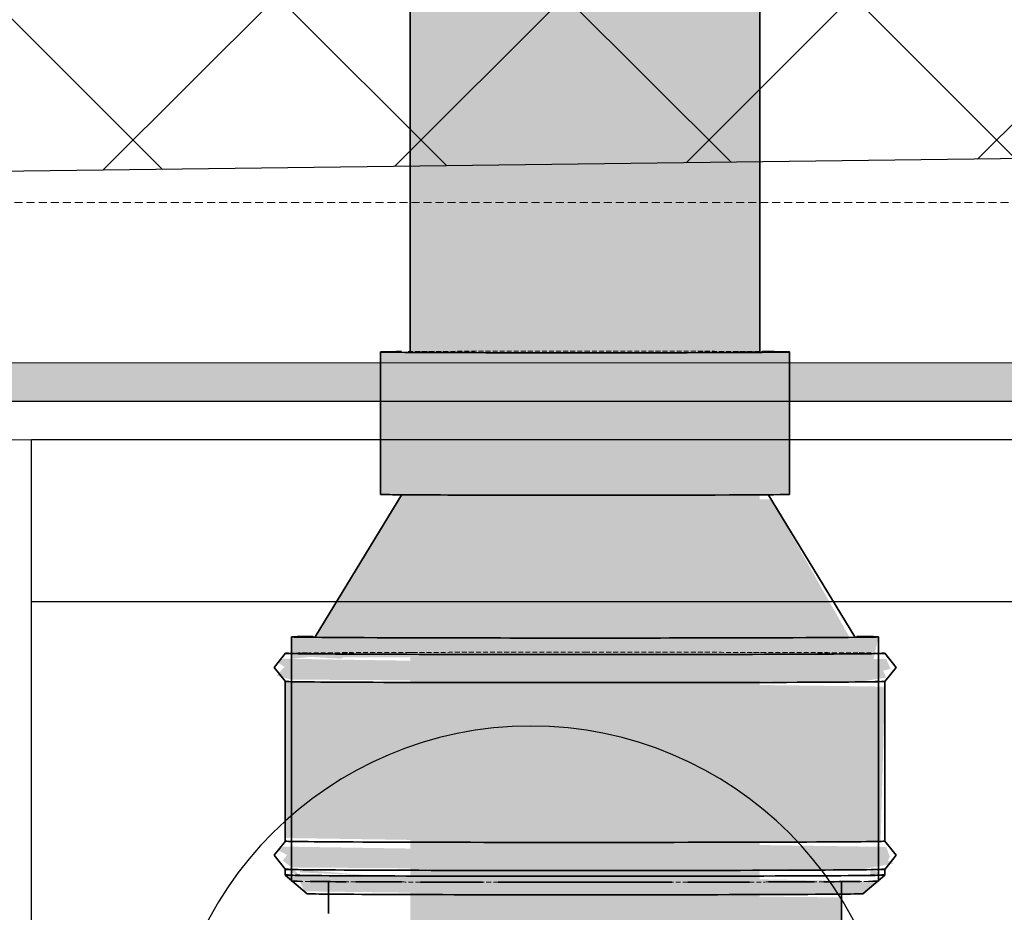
# Model space of a CAD drawing. Header units: millimetres. Extents: x 3501050 to 3719646, y 122984 to 158395.
# Tile 49 of 76: x 3517679 to 3517987, y 152513 to 152791. Entities that reach past the tile are written whole.
import ezdxf

# ---------------------------------------------------------------- set-up
doc = ezdxf.new("R2010")
doc.units = ezdxf.units.MM
doc.linetypes.add('HIDDEN', pattern=[0.375, 0.25, -0.125])
doc.linetypes.add('Hidden 1_5', pattern=[2.2, 1.5, -0.7])
doc.layers.get('0').update_dxf_attribs({"color": 8})
for name, color, linetype, lineweight in [('02_EQUIPMENT-NON VEG', 1, 'Continuous', 0), ('A-DETL', 90, 'Continuous', 15), ('A-WALL', 12, 'Continuous', 30), ('A-Wall Hatch', 8, 'Continuous', 5), ('A-Wall Paneling', 1, 'Continuous', 9), ('KIOSK', 10, 'Continuous', 5), ('Ms Section', 6, 'Continuous', 5), ('P-PIPE', 1, 'Continuous', 35), ('tile finish', 32, 'Continuous', 9)]:
    doc.layers.add(name, color=color, linetype=linetype, lineweight=lineweight)

# ---------------------------------------------------------------- blocks, each defined once
blk = doc.blocks.new('aaa')
at = {"layer": '02_EQUIPMENT-NON VEG', "linetype": 'ByBlock', "lineweight": 25}
blk.add_line((-333.013, 873.706), (-333.013, 947.706), dxfattribs=at)
blk.add_lwpolyline([(-331.02, 873.706), (-331.02, 947.706), (-360.909, 947.706), (-360.909, 873.706)], close=True, dxfattribs=at)
blk.add_circle((-339.025, 879.837), 4.483, dxfattribs=at)
blk = doc.blocks.new('ea')
at = {"layer": 'P-PIPE', "lineweight": 5, "true_color": 0xff5c5c, "transparency": 33554559}
blk.add_hatch(color=11, dxfattribs=at).paths.add_polyline_path([(3636305.89, 154074.37), (3636196.88, 154074.37), (3636196.88, 153108.74), (3636305.89, 153108.46), (3636305.89, 153109.22)])
for points in [[(3636187.63, 153458.35), (3636251.39, 153458.09), (3636251.33, 153413.64), (3636187.63, 153413.9), (3636187.63, 153457.34)], [(3636187.63, 153458.35), (3636251.39, 153458.09), (3636251.33, 153413.64), (3636187.63, 153413.9), (3636187.63, 153457.34)], [(3636187.63, 153458.35), (3636251.39, 153458.09), (3636251.33, 153413.64), (3636187.63, 153413.9), (3636187.63, 153457.34)], [(3636251.39, 153458.09), (3636300.67, 153458.19), (3636315.14, 153458.35), (3636315.14, 153413.9), (3636251.39, 153413.64), (3636251.39, 153452.03)], [(3636251.39, 153458.09), (3636300.67, 153458.19), (3636315.14, 153458.35), (3636315.14, 153413.9), (3636251.39, 153413.64), (3636251.39, 153452.03)], [(3636251.39, 153458.09), (3636300.67, 153458.19), (3636315.14, 153458.35), (3636315.14, 153413.9), (3636251.39, 153413.64), (3636251.39, 153452.03)], [(3636251.39, 153458.09), (3636251.47, 153458.13), (3636251.4, 153458.09)], [(3636251.39, 153458.09), (3636251.47, 153458.13), (3636251.4, 153458.09)], [(3636251.39, 153458.09), (3636251.47, 153458.13), (3636251.4, 153458.09)], [(3636194.17, 153413.79), (3636309.49, 153412.33), (3636333.85, 153369.4), (3636267.59, 153369.12), (3636167.25, 153369.45), (3636193.49, 153412.68)], [(3636194.17, 153413.79), (3636309.49, 153412.33), (3636333.85, 153369.4), (3636267.59, 153369.12), (3636167.25, 153369.45), (3636193.49, 153412.68)], [(3636194.17, 153413.79), (3636309.49, 153412.33), (3636333.85, 153369.4), (3636267.59, 153369.12), (3636167.25, 153369.45), (3636193.49, 153412.68)]]:
    blk.add_hatch(color=11, dxfattribs=at).paths.add_polyline_path(points, flags=0)
h = blk.add_hatch(color=11, dxfattribs=at)
h.paths.add_polyline_path([(3636251.39, 153363.87), (3636247.85, 153363.27), (3636251.23, 153363.86)], flags=0)
h.paths.add_polyline_path([(3636159.83, 153369.45), (3636228.04, 153369.09), (3636342.94, 153369.45), (3636341.35, 153362.55), (3636176.25, 153363.1), (3636175.16, 153362.63), (3636165.62, 153363.2), (3636159.83, 153362.57), (3636159.83, 153363.96)], flags=0)
h.paths.add_polyline_path([(3636169.11, 153305.46), (3636176.68, 153303.68), (3636174.75, 153304.11), (3636170.66, 153305.09)], flags=0)
h.paths.add_polyline_path([(3636159.83, 153297.43), (3636162.47, 153294.95), (3636159.83, 153295.91)], flags=0)
h.paths.add_polyline_path([(3636180.51, 153293.02), (3636191.58, 153293.41), (3636186.25, 153292.99), (3636180.87, 153293.02)], flags=0)
h.paths.add_polyline_path([(3636200.43, 153292.95), (3636208.94, 153293.71), (3636201.79, 153292.94)], flags=0)
h.paths.add_polyline_path([(3636231.02, 153303.59), (3636261.21, 153304.43), (3636244.43, 153304.44), (3636240.23, 153304.17)], flags=0)
h.paths.add_polyline_path([(3636224.47, 153292.9), (3636233.06, 153293.47), (3636227.69, 153292.9)], flags=0)
h.paths.add_polyline_path([(3636308.12, 153292.97), (3636321.46, 153293.17), (3636315.41, 153292.99)], flags=0)
h.paths.add_polyline_path([(3636326.7, 153293.05), (3636333.21, 153293.67), (3636327.8, 153293.05)], flags=0)
h.paths.add_polyline_path([(3636340.31, 153296.74), (3636342.94, 153296.09), (3636342.87, 153295.02), (3636340.31, 153295.51)], flags=0)
h = blk.add_hatch(color=11, dxfattribs=at)
h.paths.add_polyline_path([(3636251.39, 153363.87), (3636247.85, 153363.27), (3636251.23, 153363.86)], flags=0)
h.paths.add_polyline_path([(3636159.83, 153369.45), (3636228.04, 153369.09), (3636342.94, 153369.45), (3636341.35, 153362.55), (3636176.25, 153363.1), (3636175.16, 153362.63), (3636165.62, 153363.2), (3636159.83, 153362.57), (3636159.83, 153363.96)], flags=0)
h.paths.add_polyline_path([(3636169.11, 153305.46), (3636176.68, 153303.68), (3636174.75, 153304.11), (3636170.66, 153305.09)], flags=0)
h.paths.add_polyline_path([(3636159.83, 153297.43), (3636162.47, 153294.95), (3636159.83, 153295.91)], flags=0)
h.paths.add_polyline_path([(3636180.51, 153293.02), (3636191.58, 153293.41), (3636186.25, 153292.99), (3636180.87, 153293.02)], flags=0)
h.paths.add_polyline_path([(3636200.43, 153292.95), (3636208.94, 153293.71), (3636201.79, 153292.94)], flags=0)
h.paths.add_polyline_path([(3636231.02, 153303.59), (3636261.21, 153304.43), (3636244.43, 153304.44), (3636240.23, 153304.17)], flags=0)
h.paths.add_polyline_path([(3636224.47, 153292.9), (3636233.06, 153293.47), (3636227.69, 153292.9)], flags=0)
h.paths.add_polyline_path([(3636308.12, 153292.97), (3636321.46, 153293.17), (3636315.41, 153292.99)], flags=0)
h.paths.add_polyline_path([(3636326.7, 153293.05), (3636333.21, 153293.67), (3636327.8, 153293.05)], flags=0)
h.paths.add_polyline_path([(3636340.31, 153296.74), (3636342.94, 153296.09), (3636342.87, 153295.02), (3636340.31, 153295.51)], flags=0)
h = blk.add_hatch(color=11, dxfattribs=at)
h.paths.add_polyline_path([(3636251.39, 153363.87), (3636247.85, 153363.27), (3636251.23, 153363.86)], flags=0)
h.paths.add_polyline_path([(3636159.83, 153369.45), (3636228.04, 153369.09), (3636342.94, 153369.45), (3636341.35, 153362.55), (3636176.25, 153363.1), (3636175.16, 153362.63), (3636165.62, 153363.2), (3636159.83, 153362.57), (3636159.83, 153363.96)], flags=0)
h.paths.add_polyline_path([(3636169.11, 153305.46), (3636176.68, 153303.68), (3636174.75, 153304.11), (3636170.66, 153305.09)], flags=0)
h.paths.add_polyline_path([(3636159.83, 153297.43), (3636162.47, 153294.95), (3636159.83, 153295.91)], flags=0)
h.paths.add_polyline_path([(3636180.51, 153293.02), (3636191.58, 153293.41), (3636186.25, 153292.99), (3636180.87, 153293.02)], flags=0)
h.paths.add_polyline_path([(3636200.43, 153292.95), (3636208.94, 153293.71), (3636201.79, 153292.94)], flags=0)
h.paths.add_polyline_path([(3636231.02, 153303.59), (3636261.21, 153304.43), (3636244.43, 153304.44), (3636240.23, 153304.17)], flags=0)
h.paths.add_polyline_path([(3636224.47, 153292.9), (3636233.06, 153293.47), (3636227.69, 153292.9)], flags=0)
h.paths.add_polyline_path([(3636308.12, 153292.97), (3636321.46, 153293.17), (3636315.41, 153292.99)], flags=0)
h.paths.add_polyline_path([(3636326.7, 153293.05), (3636333.21, 153293.67), (3636327.8, 153293.05)], flags=0)
h.paths.add_polyline_path([(3636340.31, 153296.74), (3636342.94, 153296.09), (3636342.87, 153295.02), (3636340.31, 153295.51)], flags=0)
at = {"layer": 'P-PIPE', "linetype": 'Hidden 1_5', "lineweight": 5, "true_color": 0xff5c5c, "transparency": 33554559}
for points in [[(3636251.39, 153363.94), (3636345.32, 153362.53), (3636346.63, 153359.5), (3636344.37, 153358.9), (3636345.31, 153356.74), (3636336.71, 153355.39), (3636251.39, 153356.14), (3636251.82, 153362.93), (3636253.05, 153363.8)], [(3636157.29, 153362.63), (3636251.39, 153361.15), (3636251.23, 153355.53), (3636159.83, 153356.12), (3636155.21, 153357.34), (3636157.64, 153360.09), (3636155.64, 153361.39), (3636156.72, 153362.21)], [(3636157.89, 153355.54), (3636240.03, 153355.17), (3636251.39, 153355.16), (3636249.72, 153305.32), (3636157.89, 153306.68), (3636157.89, 153355.22)], [(3636251.39, 153355.16), (3636344.88, 153353.92), (3636343.58, 153305.66), (3636262.85, 153305.32), (3636251.39, 153305.32), (3636251.39, 153347.71)], [(3636251.39, 153305.32), (3636345.32, 153303.91), (3636346.41, 153300.89), (3636345.84, 153299.56), (3636347.57, 153298.72), (3636337.12, 153296.77), (3636251.39, 153297.52), (3636251.82, 153304.31), (3636253.31, 153305.15)], [(3636157.29, 153304.01), (3636251.39, 153302.53), (3636249.68, 153296.89), (3636159.83, 153297.5), (3636157.09, 153299.64), (3636158.43, 153301.38), (3636155.72, 153302.83)], [(3636162.47, 153296.8), (3636186.3, 153294.87), (3636162.47, 153295.95)], [(3636251.39, 153296.54), (3636283.57, 153294.78), (3636251.39, 153294.75)], [(3636157.89, 153295.13), (3636238.44, 153294.76), (3636224.96, 153293.07), (3636231.54, 153292.95), (3636251.39, 153292.87), (3636251.39, 153288.96), (3636163.85, 153290.05), (3636162.36, 153293.23), (3636159.72, 153293.57)], [(3636251.39, 153294.75), (3636342.55, 153293.14), (3636338.06, 153289.31), (3636258.55, 153288.97), (3636251.39, 153288.96), (3636252.99, 153292.94), (3636251.39, 153294.51)], [(3636251.39, 153288.96), (3636331.39, 153288.15), (3636329.69, 153163.45), (3636326.73, 153150.94), (3636316.74, 153131.18), (3636306.51, 153118.63), (3636286.72, 153105.1), (3636266.42, 153098.29), (3636251.39, 153097.71), (3636251.39, 153287.96)]]:
    blk.add_hatch(color=11, dxfattribs=at).paths.add_polyline_path(points, flags=0)
at = {"layer": 'A-DETL', "color": 1, "linetype": 'Hidden 1_5', "lineweight": 5, "true_color": 0xff0000, "extrusion": (0, 0, -1)}
for centre, major_axis, start_param, end_param in [((3636251.39, 153458.35), (63.75, 0), 3.665191, 4.712389), ((3636251.39, 153458.35), (63.75, 0), 3.665191, 4.712389), ((3636251.39, 153458.35), (63.75, 0), 3.665191, 4.712389), ((3636251.39, 153458.35), (54.5, 0), 2.879793, 3.141593), ((3636251.39, 153458.35), (54.5, 0), 2.879793, 3.141593), ((3636251.39, 153458.35), (54.5, 0), 2.879793, 3.141593), ((3636251.39, 153458.35), (63.75, 0), 4.712389, 5.759587), ((3636251.39, 153458.35), (63.75, 0), 4.712389, 5.759587), ((3636251.39, 153458.35), (63.75, 0), 4.712389, 5.759587), ((3636251.39, 153458.35), (54.5, 0), 0, 0.261799), ((3636251.39, 153458.35), (54.5, 0), 0, 0.261799), ((3636251.39, 153458.35), (54.5, 0), 0, 0.261799), ((3636251.39, 153458.35), (54.5, 0), 2.191565, 2.356194), ((3636251.39, 153458.35), (54.5, 0), 2.191565, 2.356194), ((3636251.39, 153458.35), (54.5, 0), 2.191565, 2.356194), ((3636251.39, 153458.35), (54.5, 0), 0.785398, 0.950028), ((3636251.39, 153458.35), (54.5, 0), 0.785398, 0.950028), ((3636251.39, 153458.35), (54.5, 0), 0.785398, 0.950028), ((3636251.39, 153364.31), (93.49, 0), 3.141593, 3.159341), ((3636251.39, 153364.31), (93.49, 0), 3.285006, 3.556474), ((3636251.39, 153364.31), (89, 0), 3.141593, 4.712389), ((3636251.39, 153364.31), (89, 0), 2.604062, 3.141593), ((3636251.39, 153364.31), (93.49, 0), 3.769911, 3.824974), ((3636251.39, 153364.31), (93.49, 0), 4.08407, 4.11581), ((3636251.39, 153364.31), (89, 0), 4.712389, 6.283185), ((3636251.39, 153364.31), (93.49, 0), 5.308759, 5.340708), ((3636251.39, 153364.31), (93.49, 0), 5.599472, 5.654867), ((3636251.39, 153364.31), (89, 0), 0, 0.314159), ((3636251.39, 153364.31), (93.49, 0), 5.8675, 6.139772), ((3636251.39, 153364.31), (93.49, 0), 6.265437, 6.283185), ((3636251.39, 153355.54), (93.49, 0), 3.123844, 3.141593), ((3636251.39, 153355.54), (93.49, 0), 3.275334, 3.301466), ((3636251.39, 153355.54), (93.49, 0), 6.024129, 6.149444), ((3636251.39, 153355.54), (93.49, 0), 0, 0.017748), ((3636251.39, 153296.92), (93.49, 0), 3.123844, 3.141593), ((3636251.39, 153296.92), (93.49, 0), 3.285629, 3.400649), ((3636251.39, 153296.29), (89, 0), 4.454968, 4.712389), ((3636251.39, 153296.29), (89, 0), 4.712389, 4.96981), ((3636251.39, 153296.92), (93.49, 0), 6.024129, 6.139149), ((3636251.39, 153296.92), (93.49, 0), 0, 0.017748), ((3636251.39, 153295.13), (93.49, 0), 3.280598, 3.455752), ((3636251.39, 153293.25), (91.55, 0), 2.784812, 2.879793), ((3636251.39, 153293.25), (91.55, 0), 2.784812, 2.879793), ((3636251.39, 153293.25), (91.55, 0), 2.784812, 2.879793), ((3636251.39, 153293.25), (91.55, 0), 2.467215, 2.52081), ((3636251.39, 153293.25), (91.55, 0), 2.467215, 2.52081), ((3636251.39, 153293.25), (91.55, 0), 2.467215, 2.52081), ((3636251.39, 153293.25), (91.55, 0), 2.166526, 2.245174), ((3636251.39, 153293.25), (91.55, 0), 2.166526, 2.245174), ((3636251.39, 153293.25), (91.55, 0), 2.166526, 2.245174), ((3636251.39, 153293.25), (91.55, 0), 1.871377, 1.927576), ((3636251.39, 153293.25), (91.55, 0), 1.871377, 1.927576), ((3636251.39, 153293.25), (91.55, 0), 1.871377, 1.927576), ((3636251.39, 153293.25), (91.55, 0), 1.214016, 1.270216), ((3636251.39, 153293.25), (91.55, 0), 1.214016, 1.270216), ((3636251.39, 153293.25), (91.55, 0), 1.214016, 1.270216), ((3636251.39, 153293.25), (91.55, 0), 0.896419, 0.975067), ((3636251.39, 153293.25), (91.55, 0), 0.896419, 0.975067), ((3636251.39, 153293.25), (91.55, 0), 0.896419, 0.975067), ((3636251.39, 153293.25), (91.55, 0), 0.620783, 0.674377), ((3636251.39, 153293.25), (91.55, 0), 0.620783, 0.674377), ((3636251.39, 153293.25), (91.55, 0), 0.620783, 0.674377), ((3636251.39, 153293.25), (91.55, 0), 0.261799, 0.35678), ((3636251.39, 153293.25), (91.55, 0), 0.261799, 0.35678), ((3636251.39, 153293.25), (91.55, 0), 0.261799, 0.35678), ((3636251.39, 153295.13), (93.49, 0), 5.969026, 6.14418), ((3636251.39, 153289.31), (86.68, 0), 3.136885, 3.141593), ((3636251.39, 153289.31), (86.68, 0), 0, 0.004707)]:
    blk.add_ellipse(centre, major_axis=major_axis, ratio=0.004017, start_param=start_param, end_param=end_param, dxfattribs=at)
at = {"layer": 'P-PIPE', "color": 1, "true_color": 0xff0000}
for p, q in [((3636196.89, 153458.36), (3636196.89, 154074.37)), ((3636196.89, 153458.36), (3636196.89, 154074.37)), ((3636196.89, 153458.36), (3636196.89, 154074.37)), ((3636305.89, 154074.37), (3636305.89, 153458.36)), ((3636305.89, 154074.37), (3636305.89, 153458.36)), ((3636305.89, 154074.37), (3636305.89, 153458.36)), ((3636187.63, 153413.9), (3636187.63, 153458.35)), ((3636187.63, 153413.9), (3636187.63, 153458.35)), ((3636187.63, 153413.9), (3636187.63, 153458.35)), ((3636315.14, 153458.35), (3636315.14, 153413.9)), ((3636315.14, 153458.35), (3636315.14, 153413.9)), ((3636315.14, 153458.35), (3636315.14, 153413.9)), ((3636167.25, 153369.45), (3636194.24, 153413.9)), ((3636167.25, 153369.45), (3636194.24, 153413.9)), ((3636167.25, 153369.45), (3636194.24, 153413.9)), ((3636308.54, 153413.9), (3636335.53, 153369.45)), ((3636308.54, 153413.9), (3636335.53, 153369.45)), ((3636308.54, 153413.9), (3636335.53, 153369.45)), ((3636159.83, 153293.25), (3636159.83, 153369.45)), ((3636159.83, 153293.25), (3636159.83, 153369.45)), ((3636159.83, 153293.25), (3636159.83, 153369.45)), ((3636342.94, 153369.45), (3636342.94, 153293.25)), ((3636342.94, 153369.45), (3636342.94, 153293.25)), ((3636342.94, 153369.45), (3636342.94, 153293.25)), ((3636154.39, 153359.92), (3636157.91, 153364.32)), ((3636348.39, 153359.92), (3636344.87, 153364.32)), ((3636154.39, 153359.92), (3636157.91, 153355.53)), ((3636348.39, 153359.92), (3636344.87, 153355.53)), ((3636157.89, 153305.69), (3636157.89, 153355.54)), ((3636344.88, 153355.54), (3636344.88, 153305.69)), ((3636154.39, 153301.3), (3636157.91, 153305.7)), ((3636348.39, 153301.3), (3636344.87, 153305.7)), ((3636154.39, 153301.3), (3636157.91, 153296.91)), ((3636348.39, 153301.3), (3636344.87, 153296.91)), ((3636157.89, 153295.13), (3636157.89, 153296.92)), ((3636344.88, 153296.92), (3636344.88, 153295.13)), ((3636164.71, 153289.31), (3636157.89, 153295.13)), ((3636344.88, 153295.13), (3636338.06, 153289.31))]:
    blk.add_line(p, q, dxfattribs=at)
at = {"layer": 'P-PIPE', "color": 1, "true_color": 0xff0000, "flags": 128}
for points in [[(3636171.39, 153283.13), (3636171.39, 153287.82), (3636171.39, 153292.51), (3636171.39, 153293.31)], [(3636331.39, 153293.31), (3636331.39, 153288.61), (3636331.39, 153283.93), (3636331.39, 153279.25)]]:
    blk.add_lwpolyline(points, dxfattribs=at)
at = {"layer": 'P-PIPE', "color": 7, "extrusion": (0, 0, -1)}
for centre, major_axis, start_param, end_param in [((3636251.39, 153458.35), (63.75, 0), 1.570796, 3.598708), ((3636251.39, 153458.35), (63.75, 0), 1.570796, 3.598708), ((3636251.39, 153458.35), (63.75, 0), 1.570796, 3.598708), ((3636251.39, 153458.35), (63.75, 0), 5.759587, 7.853982), ((3636251.39, 153458.35), (63.75, 0), 5.759587, 7.853982), ((3636251.39, 153458.35), (63.75, 0), 5.759587, 7.853982), ((3636251.39, 153458.35), (54.5, 0), 2.356194, 2.879793), ((3636251.39, 153458.35), (54.5, 0), 2.356194, 2.879793), ((3636251.39, 153458.35), (54.5, 0), 2.356194, 2.879793), ((3636251.39, 153458.35), (54.5, 0), 0.261799, 0.785398), ((3636251.39, 153458.35), (54.5, 0), 0.261799, 0.785398), ((3636251.39, 153458.35), (54.5, 0), 0.261799, 0.785398), ((3636251.39, 153413.9), (63.75, 0), 1.570796, 3.141593), ((3636251.39, 153413.9), (63.75, 0), 1.570796, 3.141593), ((3636251.39, 153413.9), (63.75, 0), 1.570796, 3.141593), ((3636251.39, 153413.9), (63.75, 0), 0, 1.570796), ((3636251.39, 153413.9), (63.75, 0), 0, 1.570796), ((3636251.39, 153413.9), (63.75, 0), 0, 1.570796), ((3636251.39, 153369.45), (91.55, 0), 3.141593, 3.528784), ((3636251.39, 153369.45), (91.55, 0), 3.141593, 3.528784), ((3636251.39, 153369.45), (91.55, 0), 3.141593, 3.528784), ((3636251.39, 153369.45), (91.55, 0), 0, 3.141593), ((3636251.39, 153369.45), (91.55, 0), 0, 3.141593), ((3636251.39, 153369.45), (91.55, 0), 0, 3.141593), ((3636251.39, 153369.45), (91.55, 0), 5.895994, 6.283185), ((3636251.39, 153369.45), (91.55, 0), 5.895994, 6.283185), ((3636251.39, 153369.45), (91.55, 0), 5.895994, 6.283185), ((3636251.39, 153364.31), (93.49, 0), 3.141593, 3.284473), ((3636251.39, 153364.31), (93.49, 0), 1.570796, 3.141593), ((3636251.39, 153364.31), (93.49, 0), 0, 1.570796), ((3636251.39, 153364.31), (93.49, 0), 6.140305, 6.283185), ((3636251.39, 153355.54), (93.49, 0), 3.141593, 3.274801), ((3636251.39, 153355.54), (93.49, 0), 1.570796, 3.141593), ((3636251.39, 153355.54), (93.49, 0), 0, 1.570796), ((3636251.39, 153355.54), (93.49, 0), 6.149977, 6.283185), ((3636251.39, 153305.69), (93.49, 0), 1.570796, 3.141593), ((3636251.39, 153305.69), (93.49, 0), 0, 1.570796), ((3636251.39, 153296.92), (93.49, 0), 3.141593, 3.285096), ((3636251.39, 153296.92), (93.49, 0), 1.570796, 3.141593), ((3636251.39, 153296.92), (93.49, 0), 0, 1.570796), ((3636251.39, 153296.92), (93.49, 0), 6.139682, 6.283185), ((3636251.39, 153295.13), (93.49, 0), 3.141593, 3.280065), ((3636251.39, 153295.13), (93.49, 0), 1.570796, 3.136885), ((3636251.39, 153293.25), (91.55, 0), 2.879793, 3.141593), ((3636251.39, 153293.25), (91.55, 0), 2.879793, 3.141593), ((3636251.39, 153293.25), (91.55, 0), 2.879793, 3.141593), ((3636251.39, 153293.25), (91.55, 0), 2.521353, 2.784269), ((3636251.39, 153293.25), (91.55, 0), 2.521353, 2.784269), ((3636251.39, 153293.25), (91.55, 0), 2.521353, 2.784269), ((3636251.39, 153293.25), (91.55, 0), 2.245717, 2.466672), ((3636251.39, 153293.25), (91.55, 0), 2.245717, 2.466672), ((3636251.39, 153293.25), (91.55, 0), 2.245717, 2.466672), ((3636251.39, 153293.25), (91.55, 0), 1.92812, 2.165983), ((3636251.39, 153293.25), (91.55, 0), 1.92812, 2.165983), ((3636251.39, 153293.25), (91.55, 0), 1.92812, 2.165983), ((3636251.39, 153293.25), (91.55, 0), 1.270759, 1.870833), ((3636251.39, 153293.25), (91.55, 0), 1.270759, 1.870833), ((3636251.39, 153293.25), (91.55, 0), 1.270759, 1.870833), ((3636251.39, 153295.13), (93.49, 0), 0.004707, 1.570796), ((3636251.39, 153293.25), (91.55, 0), 0.97561, 1.213473), ((3636251.39, 153293.25), (91.55, 0), 0.97561, 1.213473), ((3636251.39, 153293.25), (91.55, 0), 0.97561, 1.213473), ((3636251.39, 153293.25), (91.55, 0), 0.674921, 0.895876), ((3636251.39, 153293.25), (91.55, 0), 0.674921, 0.895876), ((3636251.39, 153293.25), (91.55, 0), 0.674921, 0.895876), ((3636251.39, 153293.25), (91.55, 0), 0.357324, 0.620239), ((3636251.39, 153293.25), (91.55, 0), 0.357324, 0.620239), ((3636251.39, 153293.25), (91.55, 0), 0.357324, 0.620239), ((3636251.39, 153293.25), (91.55, 0), 0, 0.261799), ((3636251.39, 153293.25), (91.55, 0), 0, 0.261799), ((3636251.39, 153293.25), (91.55, 0), 0, 0.261799), ((3636251.39, 153295.13), (93.49, 0), 6.144713, 6.283185), ((3636251.39, 153289.31), (86.68, 0), 1.570796, 3.141593), ((3636251.39, 153289.31), (86.68, 0), 0, 1.570796)]:
    blk.add_ellipse(centre, major_axis=major_axis, ratio=0.004017, start_param=start_param, end_param=end_param, dxfattribs=at)
blk = doc.blocks.new('A$Cca2f4f65')
blk.add_blockref('ea', (-3630331.05, -154789.54))

msp = doc.modelspace()

# ---------------------------------------------------------------- hatches: boundary and pattern name
at = {"layer": 'A-Wall Hatch', "ltscale": 0.25}
h = msp.add_hatch(dxfattribs=at)
h.set_pattern_fill('ANSI37', color=256, scale=20)
h.set_pattern_definition([(45, (-57639.53, 1301.51), (-44.9012806, 44.9012806), []), (135, (-57639.53, 1301.51), (-44.9012806, -44.9012806), [])])
h.paths.add_polyline_path([(3518099.63, 154699.79), (3511903.93, 154610.34), (3511906.74, 154408.07), (3511906.77, 154408.07), (3516773.62, 154478.33), (3516773.62, 154479.06), (3516823.62, 154479.05), (3516823.62, 154445.26), (3516824.06, 154408.06), (3516824.65, 154408.06), (3516824.64, 154358.07), (3516824.78, 154358.07), (3516824.78, 154346.07), (3516824.89, 154336.87), (3517054.88, 154339.62), (3517053.23, 154480.07), (3518102.19, 154493.36)])
h.paths.add_polyline_path([(3517060.57, 153854.71), (3516830.58, 153851.96), (3516836.37, 153359.02), (3516841.52, 153359.02), (3516841.52, 153309.02), (3516836.95, 153309.02), (3516842.49, 152837.33), (3516843.36, 152837.33), (3516843.36, 152763.33), (3516843.71, 152733.4), (3517075.99, 152736.3), (3517073.09, 152966.28), (3517070.99, 152966.26)])
h.paths.add_polyline_path([(3519678.77, 152998.92), (3517574.41, 152972.55), (3517577.27, 152742.57), (3519683.03, 152768.95)])
h.paths.add_polyline_path([(3525298.46, 154803.71), (3518099.63, 154699.79), (3518102.19, 154493.36), (3520257.86, 154520.68), (3520263.11, 154101.3), (3520489.59, 154104.12), (3520489.59, 154383.34), (3520487.83, 154524.23), (3522772.48, 154551.32), (3522895.41, 154553.1), (3522907.41, 154553.27), (3522907.41, 154552.92), (3525303.45, 154581.34)])
h.paths.add_polyline_path([(3526389.75, 154566.58), (3526161.47, 154564.17), (3526166.08, 154172.89), (3526178.75, 154172.89), (3526178.75, 153472.89), (3526177.99, 153472.89), (3526224.5, 151099.33), (3526443.35, 151102.15)])
at = {"layer": 'A-Wall Paneling', "ltscale": 1000}
h = msp.add_hatch(dxfattribs=at)
h.set_pattern_fill('ANSI36', color=254, angle=135)
h.set_pattern_definition([(180, (97.4422, -153.436), (-5.55625, -3.175), [7.9375, -1.5875, 0, -1.5875])])
h.paths.add_polyline_path([(3516843.36, 152672.03), (3519574.76, 152672.03), (3519574.76, 152684.02), (3516843.36, 152684.02)])

# ---------------------------------------------------------------- linework, layer by layer
at = {"layer": 'A-WALL', "lineweight": 30}
msp.add_lwpolyline([(3525303.45, 154581.34), (3520487.83, 154524.23), (3520509.66, 152779.26), (3516843.71, 152733.4), (3516823.22, 154479.05), (3511906.74, 154408.07), (3511903.93, 154610.34), (3525298.46, 154803.71)], close=True, dxfattribs=at)
at = {"layer": 'A-Wall Paneling', "ltscale": 1000}
msp.add_lwpolyline([(3516843.36, 152672.03), (3519574.76, 152672.03), (3519574.76, 152684.02), (3516843.36, 152684.02)], close=True, dxfattribs=at)
at = {"layer": 'Ms Section', "linetype": 'HIDDEN', "ltscale": 10}
msp.add_line((3516905.36, 152734.02), (3519574.76, 152734.02), dxfattribs=at)
at = {"layer": 'tile finish'}
msp.add_lwpolyline([(3519574.76, 152672.01), (3516843.36, 152672.01), (3516843.36, 152660.02), (3519574.76, 152660.02)], close=True, dxfattribs=at)

# ---------------------------------------------------------------- block references
at = {"layer": '02_EQUIPMENT-NON VEG', "xscale": -25.4, "yscale": 25.4, "zscale": 25.4, "rotation": 270}
msp.add_blockref('aaa', (3495491.01, 161068.06), dxfattribs=at)
at = {"layer": 'KIOSK'}
msp.add_blockref('A$Cca2f4f65', (3511935.43, 154018.62), dxfattribs=at)

doc.saveas('drawing.dxf')
